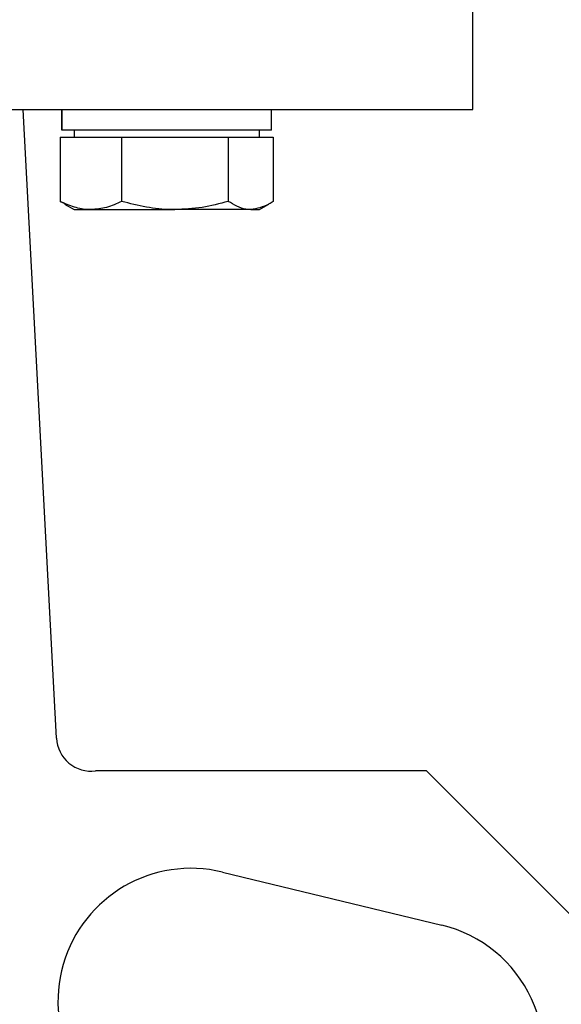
# Model space of a CAD drawing. Header units: millimetres. Extents: x 183 to 1403, y 24 to 1305.
# Tile 19 of 31: x 657 to 703, y 656 to 741. Entities that reach past the tile are written whole.
import ezdxf

# ---------------------------------------------------------------- set-up
doc = ezdxf.new("R2010")
doc.units = ezdxf.units.MM

msp = doc.modelspace()

# ---------------------------------------------------------------- linework, layer by layer
at = {"color": 7, "linetype": 'Continuous', "lineweight": 25}
for p, q in [((695.682, 733.618), (695.682, 749.118)), ((633.182, 733.618), (695.682, 733.618)), ((659.731, 679.326), (656.85, 733.618)), ((660.194, 733.618), (660.194, 731.818)), ((660.205, 731.818), (660.205, 733.618)), ((678.294, 731.818), (678.294, 733.618)), ((660.043, 731.218), (660.043, 725.683)), ((660.043, 731.218), (662.7, 731.218)), ((660.205, 731.818), (660.194, 731.818)), ((678.294, 731.818), (660.205, 731.818)), ((661.244, 731.818), (661.244, 731.218)), ((662.7, 731.218), (665.357, 731.218)), ((665.357, 731.218), (665.357, 725.683)), ((665.357, 731.218), (669.957, 731.218)), ((669.957, 731.218), (674.558, 731.218)), ((674.558, 731.218), (674.558, 725.683)), ((674.558, 731.218), (676.501, 731.218)), ((676.501, 731.218), (678.445, 731.218)), ((677.244, 731.218), (677.244, 731.818)), ((678.445, 731.218), (678.445, 725.683)), ((660.043, 725.683), (660.444, 725.504)), ((660.425, 725.441), (661.244, 724.968)), ((677.244, 724.968), (678.063, 725.441)), ((661.244, 724.968), (662.7, 724.968)), ((662.7, 724.968), (669.957, 724.968)), ((676.501, 724.968), (669.957, 724.968)), ((676.501, 724.968), (677.244, 724.968)), ((691.676, 676.509), (663.107, 676.509)), ((709.545, 658.64), (691.676, 676.509)), ((674.063, 667.769), (693.003, 663.184))]:
    msp.add_line(p, q, dxfattribs=at)
for centre, radius, start, end in [((662.727, 679.485), 3, 183.03756, 277.28314), ((671.357, 656.592), 11.5, 76.3913, 251.32873), ((690.297, 652.007), 11.5, 333.13632, 76.3913)]:
    msp.add_arc(centre, radius, start, end, dxfattribs=at)
for points, knots in [([(662.7, 724.968), (662.637, 724.969), (662.16, 724.975), (661.261, 725.132), (660.452, 725.498), (660.043, 725.683)], [0, 0, 0, 0, 0.070086, 0.530782, 1, 1, 1, 1]), ([(665.357, 725.683), (664.925, 725.483), (664.055, 725.08), (663.154, 725.006), (662.7, 724.968)], [0, 0, 0, 0, 0.495458, 1, 1, 1, 1]), ([(669.957, 724.968), (669.848, 724.969), (669.022, 724.975), (667.466, 725.132), (666.064, 725.498), (665.357, 725.683)], [0, 0, 0, 0, 0.070086, 0.530782, 1, 1, 1, 1]), ([(674.558, 725.683), (673.811, 725.483), (672.303, 725.08), (670.744, 725.006), (669.957, 724.968)], [0, 0, 0, 0, 0.495458, 1, 1, 1, 1]), ([(676.501, 724.968), (676.36, 724.975), (675.703, 725.006), (675.062, 725.385), (674.558, 725.683)], [0, 0, 0, 0, 0.214378, 1, 1, 1, 1]), ([(678.445, 725.683), (678.326, 725.603), (677.693, 725.18), (677.035, 725.063), (676.501, 724.968)], [0, 0, 0, 0, 0.188696, 1, 1, 1, 1])]:
    msp.add_open_spline(points, degree=3, knots=knots, dxfattribs=at)

doc.saveas('drawing.dxf')
